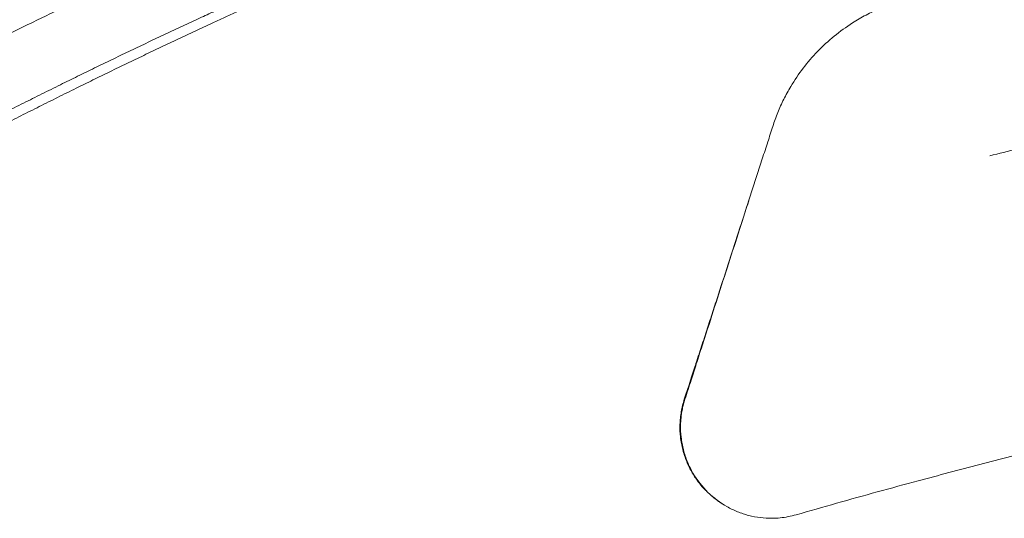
# Model space of a CAD drawing. Header units: millimetres. Extents: x -10 to 594, y 0 to 420.
# Tile 222 of 256: x 135 to 155, y 292 to 302. Entities that reach past the tile are written whole.
import ezdxf

# ---------------------------------------------------------------- set-up
doc = ezdxf.new("R2010")
doc.units = ezdxf.units.MM
doc.layers.add('1', color=7, linetype='Continuous', true_color=0xffffff)

msp = doc.modelspace()

# ---------------------------------------------------------------- linework, layer by layer
at = {"layer": '1', "color": 155, "linetype": 'Continuous', "lineweight": 18}
for points, degree, knots in [([(130.986, 300.413), (131.15, 300.499), (131.606, 300.737), (132.357, 301.126), (133.407, 301.658), (134.762, 302.327), (136.26, 303.044), (137.771, 303.742), (139.091, 304.331), (140.317, 304.861), (141.547, 305.378), (142.682, 305.841), (143.618, 306.212), (144.766, 306.652), (146.021, 307.117), (147.131, 307.515), (148.19, 307.882), (149.467, 308.309), (150.752, 308.719), (152.045, 309.114), (153.504, 309.537), (155.139, 309.985), (156.784, 310.41), (158.439, 310.811), (160.104, 311.189), (161.778, 311.546), (163.459, 311.882), (165.15, 312.198), (166.847, 312.494), (168.55, 312.771), (170.256, 313.03), (172.264, 313.314), (174.617, 313.618), (177.315, 313.929), (180.36, 314.234), (183.749, 314.52), (186.925, 314.743), (189.672, 314.905), (192.417, 315.043), (195.162, 315.161), (197.908, 315.262), (201.586, 315.373), (206.49, 315.482), (213.448, 315.586), (221.393, 315.63), (229.705, 315.691), (237.919, 315.746), (246.132, 315.771), (253.084, 315.796), (261.359, 315.812), (269.357, 315.815), (276.097, 315.822), (281.356, 315.819), (285.136, 315.827), (285.92, 315.829)], 5, [0, 0, 0, 0, 0, 0, 0.006102, 0.016985, 0.027874, 0.038771, 0.049672, 0.060553, 0.071411, 0.074987, 0.082247, 0.093063, 0.100298, 0.103861, 0.114645, 0.125418, 0.130947, 0.136183, 0.146943, 0.157703, 0.168466, 0.179236, 0.190016, 0.200809, 0.211618, 0.222445, 0.233293, 0.244162, 0.255054, 0.265948, 0.276829, 0.287701, 0.308104, 0.32981, 0.351509, 0.373208, 0.394913, 0.408508, 0.416627, 0.438352, 0.460086, 0.481827, 0.525013, 0.572018, 0.658976, 0.712248, 0.745935, 0.785889, 0.832893, 0.879815, 0.975082, 1, 1, 1, 1, 1, 1]), ([(284.892, 314.7), (284.314, 314.698), (280.738, 314.688), (275.686, 314.687), (269.154, 314.675), (261.364, 314.665), (253.092, 314.642), (246.141, 314.612), (237.93, 314.579), (229.72, 314.518), (221.408, 314.449), (213.474, 314.399), (206.536, 314.289), (201.651, 314.177), (197.991, 314.063), (195.262, 313.961), (192.536, 313.842), (189.813, 313.702), (187.095, 313.54), (183.955, 313.317), (180.61, 313.031), (177.61, 312.728), (174.954, 312.42), (172.641, 312.119), (170.667, 311.839), (168.992, 311.583), (167.322, 311.31), (165.66, 311.018), (164.006, 310.708), (162.361, 310.378), (160.727, 310.028), (159.102, 309.657), (157.488, 309.264), (155.884, 308.849), (154.291, 308.411), (152.872, 307.998), (151.614, 307.613), (150.362, 307.213), (149.117, 306.795), (148.088, 306.437), (147.006, 306.048), (145.779, 305.592), (144.658, 305.162), (143.747, 304.8), (142.636, 304.345), (141.43, 303.837), (140.229, 303.317), (138.937, 302.739), (137.454, 302.053), (135.982, 301.347), (134.39, 300.56), (132.522, 299.603), (130.802, 298.688), (129.062, 297.73), (127.473, 296.827), (126.148, 296.055), (124.946, 295.344), (123.909, 294.704), (123.182, 294.257), (122.6, 293.895), (122.165, 293.628)], 5, [0, 0, 0, 0, 0, 0, 0.017123, 0.106016, 0.1498, 0.19366, 0.230941, 0.262374, 0.312083, 0.393224, 0.437084, 0.477381, 0.497668, 0.517949, 0.53822, 0.545796, 0.558481, 0.578734, 0.598982, 0.619229, 0.639484, 0.658521, 0.668666, 0.67882, 0.688984, 0.699148, 0.70929, 0.719412, 0.729515, 0.739601, 0.749672, 0.759731, 0.769781, 0.779824, 0.789864, 0.799904, 0.80479, 0.809948, 0.820001, 0.830063, 0.833388, 0.840139, 0.850232, 0.857006, 0.860343, 0.870475, 0.880628, 0.8908, 0.900968, 0.911128, 0.921284, 0.935963, 0.956263, 0.961862, 0.973229, 0.97849, 0.983981, 1, 1, 1, 1, 1, 1]), ([(284.577, 314.58), (284.063, 314.579), (280.55, 314.569), (275.56, 314.566), (269.091, 314.552), (261.365, 314.541), (253.093, 314.516), (246.143, 314.484), (237.932, 314.449), (229.722, 314.386), (221.41, 314.315), (213.48, 314.262), (206.546, 314.151), (201.665, 314.038), (198.009, 313.923), (195.284, 313.82), (192.562, 313.7), (189.844, 313.56), (187.132, 313.398), (184.001, 313.175), (180.666, 312.889), (177.676, 312.586), (175.031, 312.279), (172.726, 311.978), (170.76, 311.698), (169.093, 311.443), (167.431, 311.171), (165.777, 310.88), (164.132, 310.571), (162.496, 310.243), (160.87, 309.894), (159.255, 309.525), (157.65, 309.134), (156.056, 308.721), (154.473, 308.285), (153.063, 307.874), (151.814, 307.491), (150.569, 307.093), (149.332, 306.677), (148.309, 306.321), (147.234, 305.934), (146.014, 305.481), (144.899, 305.053), (143.994, 304.693), (142.889, 304.24), (141.689, 303.734), (140.493, 303.216), (139.207, 302.64), (137.73, 301.956), (136.264, 301.253), (134.678, 300.468), (132.816, 299.514), (131.102, 298.601), (129.367, 297.646), (127.782, 296.744), (126.46, 295.973), (125.26, 295.263), (124.226, 294.625), (123.5, 294.178), (122.918, 293.817), (122.484, 293.549)], 5, [0, 0, 0, 0, 0, 0, 0.015283, 0.104343, 0.148209, 0.192151, 0.229502, 0.260994, 0.310796, 0.392089, 0.436031, 0.476403, 0.496728, 0.517047, 0.537355, 0.544946, 0.557655, 0.577946, 0.598232, 0.618517, 0.638809, 0.657882, 0.668046, 0.678219, 0.688402, 0.698585, 0.708746, 0.718887, 0.729009, 0.739114, 0.749204, 0.759282, 0.76935, 0.779412, 0.78947, 0.799529, 0.804424, 0.809593, 0.819664, 0.829745, 0.833077, 0.83984, 0.849951, 0.856739, 0.860082, 0.870232, 0.880405, 0.890596, 0.900782, 0.910962, 0.921136, 0.935843, 0.956181, 0.961791, 0.973179, 0.97845, 0.983951, 1, 1, 1, 1, 1, 1]), ([(152.684, 302.741), (152.633, 302.723), (152.53, 302.687), (152.379, 302.626), (152.23, 302.559), (152.085, 302.486), (151.942, 302.406), (151.714, 302.268), (151.415, 302.051), (151.074, 301.736), (150.772, 301.386), (150.545, 301.05), (150.375, 300.739), (150.249, 300.464), (150.183, 300.272), (150.149, 300.176)], 3, [0, 0, 0, 0, 0.041127, 0.082427, 0.123975, 0.165841, 0.208094, 0.250797, 0.373797, 0.500117, 0.624192, 0.750306, 0.83341, 0.916545, 1, 1, 1, 1]), ([(164.464, 302.036), (164.393, 302.018), (164.134, 301.953), (163.664, 301.835), (163.043, 301.678), (162.392, 301.514), (161.718, 301.344), (161.023, 301.169), (160.311, 300.99), (159.588, 300.808), (158.856, 300.623), (158.121, 300.438), (157.386, 300.253), (156.657, 300.069), (155.937, 299.888), (155.267, 299.719), (154.844, 299.613), (154.653, 299.564)], 3, [0, 0, 0, 0, 0.02699, 0.097259, 0.167541, 0.237823, 0.308104, 0.378386, 0.448668, 0.51895, 0.589231, 0.659513, 0.729795, 0.800076, 0.870358, 0.94064, 1, 1, 1, 1]), ([(164.464, 302.036), (164.393, 302.018), (164.134, 301.953), (163.664, 301.835), (163.043, 301.678), (162.392, 301.514), (161.718, 301.344), (161.023, 301.169), (160.311, 300.99), (159.588, 300.808), (158.856, 300.623), (158.121, 300.438), (157.386, 300.253), (156.657, 300.069), (155.937, 299.888), (155.267, 299.719), (154.844, 299.613), (154.653, 299.564)], 3, [0, 0, 0, 0, 0.02699, 0.097259, 0.167541, 0.237823, 0.308104, 0.378386, 0.448668, 0.51895, 0.589231, 0.659513, 0.729795, 0.800076, 0.870358, 0.94064, 1, 1, 1, 1]), ([(150.149, 300.176), (150.115, 300.068), (150.043, 299.845), (149.933, 299.505), (149.822, 299.16), (149.6, 298.472), (149.262, 297.421), (148.915, 296.344), (148.681, 295.618), (148.567, 295.262), (148.449, 294.894), (148.37, 294.65), (148.327, 294.517)], 3, [0, 0, 0, 0, 0.060304, 0.125012, 0.188203, 0.249823, 0.499601, 0.749762, 0.811273, 0.874874, 0.932386, 1, 1, 1, 1]), ([(149.652, 298.633), (149.593, 298.451), (149.534, 298.271), (149.439, 297.976), (149.401, 297.861), (149.345, 297.688), (149.327, 297.631), (149.299, 297.546), (149.29, 297.517), (149.276, 297.475), (149.271, 297.46), (149.262, 297.432), (149.258, 297.418), (149.177, 297.169), (149.1, 296.933), (148.984, 296.575), (148.945, 296.455), (148.886, 296.275), (148.866, 296.214), (148.837, 296.124), (148.827, 296.093), (148.812, 296.048), (148.807, 296.033), (148.8, 296.01), (148.797, 296.002), (148.793, 295.987), (148.79, 295.979), (148.75, 295.856), (148.711, 295.737), (148.652, 295.555), (148.632, 295.494), (148.602, 295.402), (148.592, 295.371), (148.577, 295.324), (148.572, 295.309), (148.565, 295.285), (148.562, 295.278), (148.558, 295.266), (148.557, 295.262), (148.555, 295.256), (148.554, 295.254), (148.553, 295.25), (148.552, 295.248), (148.486, 295.043), (148.407, 294.799), (148.314, 294.516)], 3, [0, 0, 0, 0, 0.132961, 0.132961, 0.219664, 0.219664, 0.263016, 0.263016, 0.284692, 0.284692, 0.29553, 0.29553, 0.306368, 0.306368, 0.479776, 0.479776, 0.56648, 0.56648, 0.609832, 0.609832, 0.631508, 0.631508, 0.642346, 0.642346, 0.647765, 0.647765, 0.653184, 0.653184, 0.739888, 0.739888, 0.78324, 0.78324, 0.804916, 0.804916, 0.815754, 0.815754, 0.821173, 0.821173, 0.823883, 0.823883, 0.825237, 0.825237, 0.826592, 0.826592, 1, 1, 1, 1]), ([(150.633, 292.12), (150.913, 292.2), (151.474, 292.36), (152.32, 292.595), (153.309, 292.864), (154.444, 293.163), (156.151, 293.598), (157.871, 294.013), (159.601, 294.407), (160.904, 294.692), (162.212, 294.967), (163.965, 295.318), (166.171, 295.731), (168.836, 296.182), (171.516, 296.587), (174.208, 296.945), (176.995, 297.267), (179.705, 297.529), (182.458, 297.746), (185.093, 297.908), (187.54, 298.015), (189.65, 298.076), (191.469, 298.108), (192.656, 298.112), (193.237, 298.113)], 3, [0, 0, 0, 0, 0.020796, 0.041642, 0.062535, 0.093759, 0.124961, 0.187312, 0.218477, 0.249641, 0.28081, 0.311994, 0.374421, 0.436962, 0.499532, 0.562065, 0.624594, 0.693122, 0.749737, 0.814807, 0.874854, 0.918305, 0.960025, 1, 1, 1, 1]), ([(148.314, 294.516), (148.287, 294.431), (148.266, 294.345), (148.243, 294.215), (148.237, 294.171), (148.228, 294.083), (148.225, 294.04), (148.221, 293.906), (148.224, 293.818), (148.239, 293.687), (148.245, 293.643), (148.261, 293.557), (148.271, 293.513), (148.303, 293.386), (148.331, 293.304), (148.38, 293.184), (148.398, 293.144), (148.426, 293.086), (148.436, 293.067), (148.457, 293.029), (148.468, 293.009), (148.521, 292.918), (148.569, 292.848), (148.646, 292.748), (148.673, 292.716), (148.715, 292.669), (148.73, 292.654), (148.759, 292.623), (148.774, 292.608), (148.848, 292.536), (148.911, 292.483), (149.009, 292.409), (149.043, 292.386), (149.094, 292.352), (149.111, 292.342), (149.128, 292.331)], 3, [0, 0, 0, 0, 0.102617, 0.102617, 0.153925, 0.153925, 0.205233, 0.205233, 0.30785, 0.30785, 0.359159, 0.359159, 0.410467, 0.410467, 0.513084, 0.513084, 0.564392, 0.564392, 0.590046, 0.590046, 0.6157, 0.6157, 0.718317, 0.718317, 0.769625, 0.769625, 0.79528, 0.79528, 0.820934, 0.820934, 0.923551, 0.923551, 0.974859, 0.974859, 1, 1, 1, 1]), ([(148.327, 294.517), (148.317, 294.483), (148.296, 294.415), (148.272, 294.311), (148.254, 294.206), (148.242, 294.101), (148.233, 293.941), (148.242, 293.727), (148.29, 293.466), (148.373, 293.215), (148.527, 292.905), (148.791, 292.568), (149.124, 292.32), (149.417, 292.179), (149.649, 292.102), (149.889, 292.057), (150.109, 292.044), (150.303, 292.054), (150.47, 292.078), (150.579, 292.106), (150.633, 292.12)], 3, [0, 0, 0, 0, 0.025283, 0.050344, 0.075272, 0.100158, 0.12509, 0.187674, 0.25025, 0.312644, 0.375604, 0.50066, 0.625626, 0.688159, 0.750589, 0.813072, 0.874844, 0.917096, 0.958693, 1, 1, 1, 1])]:
    msp.add_open_spline(points, degree=degree, knots=knots, dxfattribs=at)
at = {"layer": '1', "color": 155, "linetype": 'Continuous', "lineweight": 13}
msp.add_open_spline([(148.314, 294.516), (148.327, 294.517)], degree=1, dxfattribs=at)
at = {"layer": '1', "color": 155, "linetype": 'Continuous', "lineweight": 18}
msp.add_open_spline([(149.127, 292.332), (149.137, 292.326), (149.147, 292.32)], degree=2, dxfattribs=at)

doc.saveas('drawing.dxf')
